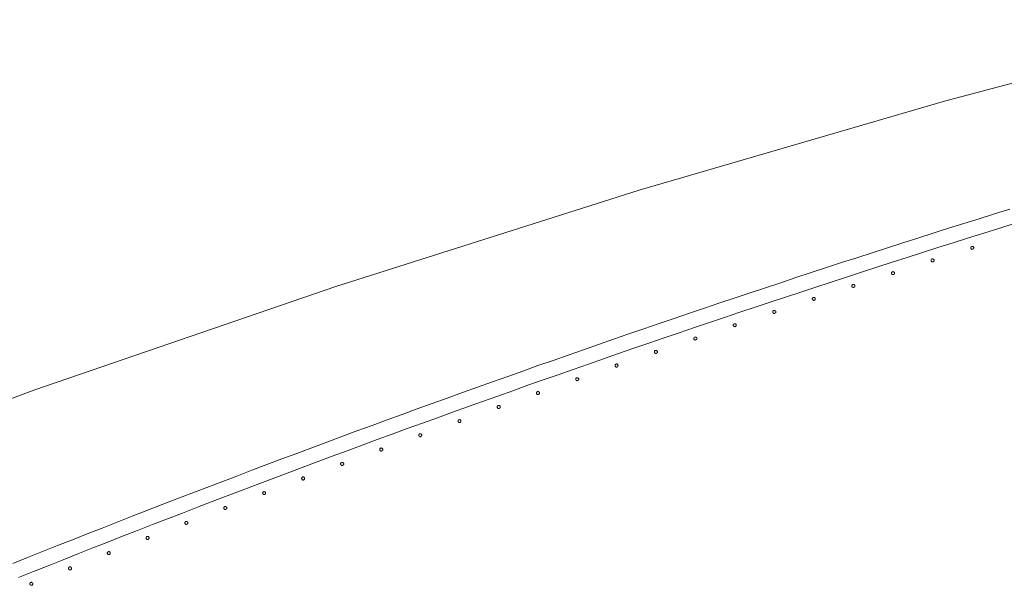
# Model space of a CAD drawing. Header units: millimetres. Extents: x -2624 to 101766, y -16 to 109490.
# Tile 122 of 151: x 68444 to 69743, y 90698 to 91445. Entities that reach past the tile are written whole.
import ezdxf

# ---------------------------------------------------------------- set-up
doc = ezdxf.new("R2010")
doc.units = ezdxf.units.MM
doc.header["$MEASUREMENT"] = 0
doc.layers.add('L1', color=7, linetype='Continuous')
doc.layers.add('VRD _ Clôture.VRD', color=7, linetype='Continuous')

# ---------------------------------------------------------------- blocks, each defined once
blk = doc.blocks.new('Élément de coupe_166')
at = {"layer": 'L1', "color": 7, "linetype": 'Continuous', "lineweight": 15}
for p, q in [((69663.9, 91337.2), (70069.6, 91444.8)), ((69260.9, 91219.9), (69663.9, 91337.2)), ((68860.9, 91092.9), (69260.9, 91219.9)), ((68464, 90956.4), (68860.9, 91092.9)), ((68070.5, 90810.5), (68464, 90956.4))]:
    blk.add_line(p, q, dxfattribs=at)
blk = doc.blocks.new('Élément de coupe_171')
at = {"layer": 'VRD _ Clôture.VRD', "color": 7, "linetype": 'Continuous', "lineweight": 15}
for p, q in [((69729.5, 91188.5), (69749.7, 91194.8)), ((69689.2, 91175.8), (69709.4, 91182.2)), ((69709.4, 91182.2), (69729.5, 91188.5)), ((69648.9, 91163.1), (69669, 91169.5)), ((69669, 91169.5), (69689.2, 91175.8)), ((69715.4, 91163.1), (69735.5, 91169.4)), ((69735.5, 91169.4), (69755.7, 91175.7)), ((69608.6, 91150.2), (69628.7, 91156.7)), ((69628.7, 91156.7), (69648.9, 91163.1)), ((69675.1, 91150.4), (69695.2, 91156.8)), ((69695.2, 91156.8), (69715.4, 91163.1)), ((69568.3, 91137.2), (69588.4, 91143.7)), ((69588.4, 91143.7), (69608.6, 91150.2)), ((69614.7, 91131.2), (69634.8, 91137.6)), ((69634.8, 91137.6), (69654.9, 91144)), ((69654.9, 91144), (69675.1, 91150.4)), ((69528.1, 91124.2), (69548.2, 91130.7)), ((69548.2, 91130.7), (69568.3, 91137.2)), ((69574.5, 91118.2), (69594.6, 91124.7)), ((69594.6, 91124.7), (69614.7, 91131.2)), ((69487.9, 91111), (69508, 91117.6)), ((69508, 91117.6), (69528.1, 91124.2)), ((69534.3, 91105.2), (69554.4, 91111.7)), ((69554.4, 91111.7), (69574.5, 91118.2)), ((69447.7, 91097.8), (69467.8, 91104.4)), ((69467.8, 91104.4), (69487.9, 91111)), ((69494.1, 91092), (69514.2, 91098.6)), ((69514.2, 91098.6), (69534.3, 91105.2)), ((69407.6, 91084.4), (69427.6, 91091.1)), ((69427.6, 91091.1), (69447.7, 91097.8)), ((69474.1, 91085.4), (69494.1, 91092)), ((69367.5, 91071), (69387.5, 91077.7)), ((69387.5, 91077.7), (69407.6, 91084.4)), ((69433.9, 91072.1), (69454, 91078.8)), ((69454, 91078.8), (69474.1, 91085.4)), ((69327.4, 91057.4), (69347.4, 91064.2)), ((69347.4, 91064.2), (69367.5, 91071)), ((69393.9, 91058.8), (69413.9, 91065.5)), ((69413.9, 91065.5), (69433.9, 91072.1)), ((69287.4, 91043.8), (69307.4, 91050.6)), ((69307.4, 91050.6), (69327.4, 91057.4)), ((69353.8, 91045.3), (69373.8, 91052)), ((69373.8, 91052), (69393.9, 91058.8)), ((69247.3, 91030.1), (69267.3, 91036.9)), ((69267.3, 91036.9), (69287.4, 91043.8)), ((69313.8, 91031.7), (69333.8, 91038.5)), ((69333.8, 91038.5), (69353.8, 91045.3)), ((69207.4, 91016.2), (69227.4, 91023.2)), ((69227.4, 91023.2), (69247.3, 91030.1)), ((69273.8, 91018), (69293.8, 91024.9)), ((69293.8, 91024.9), (69313.8, 91031.7)), ((69167.4, 91002.3), (69187.4, 91009.3)), ((69187.4, 91009.3), (69207.4, 91016.2)), ((69233.9, 91004.3), (69253.9, 91011.2)), ((69253.9, 91011.2), (69273.8, 91018)), ((69127.5, 90988.3), (69147.5, 90995.3)), ((69147.5, 90995.3), (69167.4, 91002.3)), ((69194, 90990.4), (69213.9, 90997.3)), ((69213.9, 90997.3), (69233.9, 91004.3)), ((69107.6, 90981.2), (69127.5, 90988.3)), ((69154.1, 90976.4), (69174, 90983.4)), ((69174, 90983.4), (69194, 90990.4)), ((69067.7, 90967.1), (69087.7, 90974.2)), ((69087.7, 90974.2), (69107.6, 90981.2)), ((69114.3, 90962.4), (69134.2, 90969.4)), ((69134.2, 90969.4), (69154.1, 90976.4)), ((69027.9, 90952.8), (69047.8, 90959.9)), ((69047.8, 90959.9), (69067.7, 90967.1)), ((69094.4, 90955.3), (69114.3, 90962.4)), ((68988.1, 90938.4), (69008, 90945.6)), ((69008, 90945.6), (69027.9, 90952.8)), ((69054.6, 90941.1), (69074.5, 90948.2)), ((69074.5, 90948.2), (69094.4, 90955.3)), ((68948.4, 90924), (68968.3, 90931.2)), ((68968.3, 90931.2), (68988.1, 90938.4)), ((69014.8, 90926.8), (69034.7, 90934)), ((69034.7, 90934), (69054.6, 90941.1)), ((68928.5, 90916.7), (68948.4, 90924)), ((68975.1, 90912.4), (68994.9, 90919.6)), ((68994.9, 90919.6), (69014.8, 90926.8)), ((68888.8, 90902.1), (68908.7, 90909.4)), ((68908.7, 90909.4), (68928.5, 90916.7)), ((68935.4, 90897.9), (68955.2, 90905.2)), ((68955.2, 90905.2), (68975.1, 90912.4)), ((68849.2, 90887.4), (68869, 90894.8)), ((68869, 90894.8), (68888.8, 90902.1)), ((68915.6, 90890.7), (68935.4, 90897.9)), ((68809.5, 90872.6), (68829.3, 90880)), ((68829.3, 90880), (68849.2, 90887.4)), ((68875.9, 90876), (68895.8, 90883.3)), ((68895.8, 90883.3), (68915.6, 90890.7)), ((68769.9, 90857.7), (68789.7, 90865.2)), ((68789.7, 90865.2), (68809.5, 90872.6)), ((68836.3, 90861.3), (68856.1, 90868.7)), ((68856.1, 90868.7), (68875.9, 90876)), ((68750.2, 90850.2), (68769.9, 90857.7)), ((68796.8, 90846.5), (68816.6, 90853.9)), ((68816.6, 90853.9), (68836.3, 90861.3)), ((68710.6, 90835.2), (68730.4, 90842.7)), ((68730.4, 90842.7), (68750.2, 90850.2)), ((68757.2, 90831.5), (68777, 90839)), ((68777, 90839), (68796.8, 90846.5)), ((68671.1, 90820.1), (68690.9, 90827.7)), ((68690.9, 90827.7), (68710.6, 90835.2)), ((68737.5, 90824), (68757.2, 90831.5)), ((68651.4, 90812.5), (68671.1, 90820.1)), ((68698, 90809), (68717.8, 90816.5)), ((68717.8, 90816.5), (68737.5, 90824)), ((68611.9, 90797.2), (68631.7, 90804.9)), ((68631.7, 90804.9), (68651.4, 90812.5)), ((68658.6, 90793.8), (68678.3, 90801.4)), ((68678.3, 90801.4), (68698, 90809)), ((68572.5, 90781.8), (68592.2, 90789.5)), ((68592.2, 90789.5), (68611.9, 90797.2)), ((68638.9, 90786.2), (68658.6, 90793.8)), ((68533.2, 90766.4), (68552.8, 90774.1)), ((68552.8, 90774.1), (68572.5, 90781.8)), ((68599.5, 90770.9), (68619.2, 90778.6)), ((68619.2, 90778.6), (68638.9, 90786.2)), ((68513.5, 90758.6), (68533.2, 90766.4)), ((68560.2, 90755.5), (68579.8, 90763.2)), ((68579.8, 90763.2), (68599.5, 90770.9)), ((68474.2, 90743), (68493.8, 90750.8)), ((68493.8, 90750.8), (68513.5, 90758.6)), ((68540.5, 90747.8), (68560.2, 90755.5)), ((68434.9, 90727.3), (68454.5, 90735.2)), ((68454.5, 90735.2), (68474.2, 90743)), ((68501.2, 90732.2), (68520.9, 90740)), ((68520.9, 90740), (68540.5, 90747.8)), ((68462, 90716.6), (68481.6, 90724.4)), ((68481.6, 90724.4), (68501.2, 90732.2)), ((68442.4, 90708.7), (68462, 90716.6))]:
    blk.add_line(p, q, dxfattribs=at)
blk = doc.blocks.new('Élément de coupe_1001')
at = {"layer": 'VRD _ Clôture.VRD', "color": 7, "linetype": 'Continuous', "lineweight": 15}
for p, q in [((68457.5, 90701.1), (68457.4, 90700.8)), ((68457.4, 90700.8), (68457.4, 90700.4)), ((68457.4, 90700.4), (68457.4, 90700.1)), ((68457.4, 90700.1), (68457.5, 90699.7)), ((68457.6, 90701.4), (68457.5, 90701.1)), ((68457.5, 90699.7), (68457.7, 90699.4)), ((68457.8, 90701.7), (68457.6, 90701.4)), ((68457.7, 90699.4), (68457.9, 90699.1)), ((68458.3, 90702.2), (68458, 90702)), ((68458.1, 90698.9), (68458.4, 90698.7)), ((68458.6, 90702.3), (68458.3, 90702.2)), ((68458.4, 90698.7), (68458.7, 90698.6)), ((68459, 90702.4), (68458.6, 90702.3)), ((68458.7, 90698.6), (68459.1, 90698.5)), ((68459.3, 90702.5), (68459, 90702.4)), ((68459.1, 90698.5), (68459.4, 90698.5)), ((68459.6, 90702.5), (68459.3, 90702.5)), ((68459.4, 90698.5), (68459.8, 90698.5)), ((68460, 90702.4), (68459.6, 90702.5)), ((68459.8, 90698.5), (68460.1, 90698.6)), ((68460.3, 90702.2), (68460, 90702.4)), ((68460.1, 90698.6), (68460.4, 90698.8)), ((68460.6, 90702.1), (68460.3, 90702.2)), ((68460.4, 90698.8), (68460.7, 90699)), ((68461.1, 90701.5), (68460.9, 90701.8)), ((68460.9, 90699.2), (68461.1, 90699.5)), ((68461.2, 90701.2), (68461.1, 90701.5)), ((68461.1, 90699.5), (68461.3, 90699.9)), ((68461.3, 90700.9), (68461.2, 90701.2)), ((68461.4, 90700.5), (68461.3, 90700.9)), ((68461.3, 90700.2), (68461.4, 90700.5)), ((68461.3, 90699.9), (68461.3, 90700.2))]:
    blk.add_line(p, q, dxfattribs=at)
blk = doc.blocks.new('Élément de coupe_1002')
at = {"layer": 'VRD _ Clôture.VRD', "color": 7, "linetype": 'Continuous', "lineweight": 15}
for p, q in [((68508.8, 90722.1), (68508.6, 90721.8)), ((68509.3, 90722.5), (68509.1, 90722.3)), ((68509.6, 90722.7), (68509.3, 90722.5)), ((68510, 90722.8), (68509.6, 90722.7)), ((68510.3, 90722.8), (68510, 90722.8)), ((68510.7, 90722.8), (68510.3, 90722.8)), ((68511, 90722.7), (68510.7, 90722.8)), ((68511.3, 90722.6), (68511, 90722.7)), ((68511.6, 90722.4), (68511.3, 90722.6)), ((68512.1, 90721.9), (68511.9, 90722.1)), ((68508.5, 90721.4), (68508.4, 90721.1)), ((68508.4, 90721.1), (68508.4, 90720.8)), ((68508.4, 90720.8), (68508.4, 90720.4)), ((68508.4, 90720.4), (68508.5, 90720.1)), ((68508.6, 90721.8), (68508.5, 90721.4)), ((68508.5, 90720.1), (68508.7, 90719.8)), ((68508.7, 90719.8), (68508.9, 90719.5)), ((68509.1, 90719.2), (68509.4, 90719.1)), ((68509.4, 90719.1), (68509.8, 90718.9)), ((68509.8, 90718.9), (68510.1, 90718.8)), ((68510.1, 90718.8), (68510.4, 90718.8)), ((68510.4, 90718.8), (68510.8, 90718.9)), ((68510.8, 90718.9), (68511.1, 90719)), ((68511.1, 90719), (68511.4, 90719.1)), ((68511.4, 90719.1), (68511.7, 90719.3)), ((68512, 90719.6), (68512.1, 90719.9)), ((68512.2, 90721.5), (68512.1, 90721.9)), ((68512.1, 90719.9), (68512.3, 90720.2)), ((68512.3, 90721.2), (68512.2, 90721.5)), ((68512.4, 90720.9), (68512.3, 90721.2)), ((68512.3, 90720.2), (68512.4, 90720.5)), ((68512.4, 90720.5), (68512.4, 90720.9))]:
    blk.add_line(p, q, dxfattribs=at)
blk = doc.blocks.new('Élément de coupe_1003')
at = {"layer": 'VRD _ Clôture.VRD', "color": 7, "linetype": 'Continuous', "lineweight": 15}
for p, q in [((68559.6, 90741.6), (68559.5, 90741.3)), ((68559.5, 90741.3), (68559.5, 90740.9)), ((68559.5, 90740.9), (68559.5, 90740.6)), ((68559.5, 90740.6), (68559.6, 90740.3)), ((68559.7, 90741.9), (68559.6, 90741.6)), ((68559.6, 90740.3), (68559.8, 90739.9)), ((68559.9, 90742.2), (68559.7, 90741.9)), ((68559.8, 90739.9), (68560, 90739.7)), ((68560.4, 90742.7), (68560.1, 90742.5)), ((68560.2, 90739.4), (68560.5, 90739.2)), ((68560.7, 90742.8), (68560.4, 90742.7)), ((68560.5, 90739.2), (68560.8, 90739.1)), ((68561.1, 90742.9), (68560.7, 90742.8)), ((68560.8, 90739.1), (68561.2, 90739)), ((68561.4, 90743), (68561.1, 90742.9)), ((68561.2, 90739), (68561.5, 90739)), ((68561.8, 90743), (68561.4, 90743)), ((68561.5, 90739), (68561.9, 90739)), ((68562.1, 90742.9), (68561.8, 90743)), ((68561.9, 90739), (68562.2, 90739.1)), ((68562.4, 90742.7), (68562.1, 90742.9)), ((68562.2, 90739.1), (68562.5, 90739.3)), ((68562.7, 90742.5), (68562.4, 90742.7)), ((68562.5, 90739.3), (68562.8, 90739.5)), ((68563.2, 90742), (68563, 90742.3)), ((68563, 90739.7), (68563.2, 90740)), ((68563.3, 90741.7), (68563.2, 90742)), ((68563.2, 90740), (68563.4, 90740.3)), ((68563.4, 90741.4), (68563.3, 90741.7)), ((68563.5, 90741), (68563.4, 90741.4)), ((68563.4, 90740.7), (68563.5, 90741)), ((68563.4, 90740.3), (68563.4, 90740.7))]:
    blk.add_line(p, q, dxfattribs=at)
blk = doc.blocks.new('Élément de coupe_1004')
at = {"layer": 'VRD _ Clôture.VRD', "color": 7, "linetype": 'Continuous', "lineweight": 15}
for p, q in [((68610.7, 90761.6), (68610.6, 90761.3)), ((68610.6, 90761.3), (68610.6, 90760.9)), ((68610.6, 90760.9), (68610.7, 90760.6)), ((68610.9, 90762), (68610.7, 90761.6)), ((68611.1, 90762.2), (68610.9, 90762)), ((68611.6, 90762.7), (68611.3, 90762.5)), ((68611.9, 90762.9), (68611.6, 90762.7)), ((68612.2, 90763), (68611.9, 90762.9)), ((68612.6, 90763), (68612.2, 90763)), ((68612.9, 90763), (68612.6, 90763)), ((68613.3, 90762.9), (68612.9, 90763)), ((68613.6, 90762.7), (68613.3, 90762.9)), ((68613.9, 90762.6), (68613.6, 90762.7)), ((68614.3, 90762), (68614.1, 90762.3)), ((68614.5, 90761.7), (68614.3, 90762)), ((68614.6, 90761.4), (68614.5, 90761.7)), ((68614.6, 90761), (68614.6, 90761.4)), ((68614.6, 90760.7), (68614.6, 90761)), ((68610.7, 90760.6), (68610.8, 90760.3)), ((68610.8, 90760.3), (68610.9, 90760)), ((68610.9, 90760), (68611.1, 90759.7)), ((68611.4, 90759.4), (68611.7, 90759.2)), ((68611.7, 90759.2), (68612, 90759.1)), ((68612, 90759.1), (68612.3, 90759)), ((68612.3, 90759), (68612.7, 90759)), ((68612.7, 90759), (68613, 90759)), ((68613, 90759), (68613.3, 90759.1)), ((68613.3, 90759.1), (68613.7, 90759.3)), ((68613.7, 90759.3), (68613.9, 90759.5)), ((68614.2, 90759.7), (68614.4, 90760)), ((68614.4, 90760), (68614.5, 90760.3)), ((68614.5, 90760.3), (68614.6, 90760.7))]:
    blk.add_line(p, q, dxfattribs=at)
blk = doc.blocks.new('Élément de coupe_1005')
at = {"layer": 'VRD _ Clôture.VRD', "color": 7, "linetype": 'Continuous', "lineweight": 15}
for p, q in [((68661.9, 90781.1), (68661.8, 90780.8)), ((68661.8, 90780.8), (68661.9, 90780.5)), ((68662.1, 90781.8), (68661.9, 90781.5)), ((68661.9, 90781.5), (68661.9, 90781.1)), ((68661.9, 90780.5), (68662, 90780.1)), ((68662, 90780.1), (68662.1, 90779.8)), ((68662.3, 90782.1), (68662.1, 90781.8)), ((68662.1, 90779.8), (68662.3, 90779.5)), ((68662.8, 90782.6), (68662.5, 90782.3)), ((68662.6, 90779.3), (68662.9, 90779.1)), ((68663.1, 90782.7), (68662.8, 90782.6)), ((68662.9, 90779.1), (68663.2, 90778.9)), ((68663.4, 90782.8), (68663.1, 90782.7)), ((68663.2, 90778.9), (68663.5, 90778.9)), ((68663.8, 90782.8), (68663.4, 90782.8)), ((68663.5, 90778.9), (68663.9, 90778.8)), ((68664.1, 90782.8), (68663.8, 90782.8)), ((68663.9, 90778.8), (68664.2, 90778.9)), ((68664.5, 90782.7), (68664.1, 90782.8)), ((68664.2, 90778.9), (68664.6, 90779)), ((68664.8, 90782.6), (68664.5, 90782.7)), ((68664.6, 90779), (68664.9, 90779.1)), ((68665.1, 90782.4), (68664.8, 90782.6)), ((68664.9, 90779.1), (68665.1, 90779.3)), ((68665.5, 90781.9), (68665.3, 90782.2)), ((68665.4, 90779.6), (68665.6, 90779.9)), ((68665.7, 90781.6), (68665.5, 90781.9)), ((68665.6, 90779.9), (68665.7, 90780.2)), ((68665.8, 90781.2), (68665.7, 90781.6)), ((68665.7, 90780.2), (68665.8, 90780.5)), ((68665.8, 90780.9), (68665.8, 90781.2)), ((68665.8, 90780.5), (68665.8, 90780.9))]:
    blk.add_line(p, q, dxfattribs=at)
blk = doc.blocks.new('Élément de coupe_1006')
at = {"layer": 'VRD _ Clôture.VRD', "color": 7, "linetype": 'Continuous', "lineweight": 15}
for p, q in [((68713.2, 90801.2), (68713.1, 90800.8)), ((68713.1, 90800.8), (68713.1, 90800.5)), ((68713.1, 90800.5), (68713.1, 90800.1)), ((68713.1, 90800.1), (68713.2, 90799.8)), ((68713.4, 90801.5), (68713.2, 90801.2)), ((68713.6, 90801.8), (68713.4, 90801.5)), ((68714.1, 90802.2), (68713.8, 90802)), ((68714.4, 90802.4), (68714.1, 90802.2)), ((68714.7, 90802.5), (68714.4, 90802.4)), ((68715.1, 90802.5), (68714.7, 90802.5)), ((68715.4, 90802.5), (68715.1, 90802.5)), ((68715.8, 90802.4), (68715.4, 90802.5)), ((68716.1, 90802.3), (68715.8, 90802.4)), ((68716.4, 90802.1), (68716.1, 90802.3)), ((68716.8, 90801.6), (68716.6, 90801.8)), ((68717, 90801.2), (68716.8, 90801.6)), ((68716.9, 90799.6), (68717, 90799.9)), ((68717.1, 90800.9), (68717, 90801.2)), ((68717, 90799.9), (68717.1, 90800.2)), ((68717.1, 90800.6), (68717.1, 90800.9)), ((68717.1, 90800.2), (68717.1, 90800.6)), ((68713.2, 90799.8), (68713.4, 90799.5)), ((68713.4, 90799.5), (68713.6, 90799.2)), ((68713.8, 90799), (68714.1, 90798.8)), ((68714.1, 90798.8), (68714.5, 90798.6)), ((68714.5, 90798.6), (68714.8, 90798.6)), ((68714.8, 90798.6), (68715.1, 90798.5)), ((68715.1, 90798.5), (68715.5, 90798.6)), ((68715.5, 90798.6), (68715.8, 90798.7)), ((68715.8, 90798.7), (68716.1, 90798.8)), ((68716.1, 90798.8), (68716.4, 90799)), ((68716.7, 90799.3), (68716.9, 90799.6))]:
    blk.add_line(p, q, dxfattribs=at)
blk = doc.blocks.new('Élément de coupe_1007')
at = {"layer": 'VRD _ Clôture.VRD', "color": 7, "linetype": 'Continuous', "lineweight": 15}
for p, q in [((68764.5, 90820.4), (68764.4, 90820)), ((68764.4, 90820), (68764.5, 90819.7)), ((68764.6, 90820.7), (68764.5, 90820.4)), ((68764.5, 90819.7), (68764.6, 90819.3)), ((68764.7, 90821), (68764.6, 90820.7)), ((68764.6, 90819.3), (68764.7, 90819)), ((68764.9, 90821.3), (68764.7, 90821)), ((68764.7, 90819), (68764.9, 90818.7)), ((68765.4, 90821.8), (68765.1, 90821.6)), ((68765.2, 90818.5), (68765.5, 90818.3)), ((68765.7, 90821.9), (68765.4, 90821.8)), ((68765.5, 90818.3), (68765.8, 90818.2)), ((68766.1, 90822), (68765.7, 90821.9)), ((68765.8, 90818.2), (68766.1, 90818.1)), ((68766.4, 90822.1), (68766.1, 90822)), ((68766.1, 90818.1), (68766.5, 90818.1)), ((68766.8, 90822), (68766.4, 90822.1)), ((68766.5, 90818.1), (68766.8, 90818.1)), ((68767.1, 90821.9), (68766.8, 90822)), ((68766.8, 90818.1), (68767.2, 90818.2)), ((68767.4, 90821.8), (68767.1, 90821.9)), ((68767.2, 90818.2), (68767.5, 90818.3)), ((68767.7, 90821.6), (68767.4, 90821.8)), ((68767.5, 90818.3), (68767.7, 90818.5)), ((68768.2, 90821.1), (68768, 90821.4)), ((68768, 90818.8), (68768.2, 90819.1)), ((68768.3, 90820.8), (68768.2, 90821.1)), ((68768.2, 90819.1), (68768.3, 90819.4)), ((68768.4, 90820.4), (68768.3, 90820.8)), ((68768.3, 90819.4), (68768.4, 90819.7)), ((68768.4, 90820.1), (68768.4, 90820.4)), ((68768.4, 90819.7), (68768.4, 90820.1))]:
    blk.add_line(p, q, dxfattribs=at)
blk = doc.blocks.new('Élément de coupe_1008')
at = {"layer": 'VRD _ Clôture.VRD', "color": 7, "linetype": 'Continuous', "lineweight": 15}
for p, q in [((68815.9, 90839.7), (68815.8, 90839.4)), ((68815.8, 90839.4), (68815.9, 90839.1)), ((68816, 90840.1), (68815.9, 90839.7)), ((68815.9, 90839.1), (68816, 90838.7)), ((68816.1, 90840.4), (68816, 90840.1)), ((68816.3, 90840.7), (68816.1, 90840.4)), ((68816.8, 90841.1), (68816.5, 90840.9)), ((68817.1, 90841.3), (68816.8, 90841.1)), ((68817.5, 90841.4), (68817.1, 90841.3)), ((68817.8, 90841.4), (68817.5, 90841.4)), ((68818.2, 90841.4), (68817.8, 90841.4)), ((68818.5, 90841.3), (68818.2, 90841.4)), ((68818.8, 90841.2), (68818.5, 90841.3)), ((68819.1, 90841), (68818.8, 90841.2)), ((68819.6, 90840.4), (68819.4, 90840.7)), ((68819.7, 90840.1), (68819.6, 90840.4)), ((68819.8, 90839.8), (68819.7, 90840.1)), ((68819.7, 90838.8), (68819.8, 90839.1)), ((68819.8, 90839.4), (68819.8, 90839.8)), ((68819.8, 90839.1), (68819.8, 90839.4)), ((68816, 90838.7), (68816.1, 90838.4)), ((68816.1, 90838.4), (68816.3, 90838.1)), ((68816.6, 90837.9), (68816.9, 90837.7)), ((68816.9, 90837.7), (68817.2, 90837.5)), ((68817.2, 90837.5), (68817.5, 90837.4)), ((68817.5, 90837.4), (68817.9, 90837.4)), ((68817.9, 90837.4), (68818.2, 90837.5)), ((68818.2, 90837.5), (68818.5, 90837.5)), ((68818.5, 90837.5), (68818.9, 90837.7)), ((68818.9, 90837.7), (68819.1, 90837.9)), ((68819.4, 90838.1), (68819.6, 90838.4)), ((68819.6, 90838.4), (68819.7, 90838.8))]:
    blk.add_line(p, q, dxfattribs=at)
blk = doc.blocks.new('Élément de coupe_1009')
at = {"layer": 'VRD _ Clôture.VRD', "color": 7, "linetype": 'Continuous', "lineweight": 15}
for p, q in [((68867.4, 90859.3), (68867.3, 90859)), ((68867.3, 90859), (68867.3, 90858.6)), ((68867.3, 90858.6), (68867.3, 90858.3)), ((68867.3, 90858.3), (68867.4, 90857.9)), ((68867.6, 90859.6), (68867.4, 90859.3)), ((68867.4, 90857.9), (68867.6, 90857.6)), ((68867.8, 90859.9), (68867.6, 90859.6)), ((68867.6, 90857.6), (68867.8, 90857.3)), ((68868.3, 90860.3), (68868, 90860.1)), ((68868, 90857.1), (68868.3, 90856.9)), ((68868.6, 90860.5), (68868.3, 90860.3)), ((68868.3, 90856.9), (68868.6, 90856.7)), ((68868.9, 90860.6), (68868.6, 90860.5)), ((68868.6, 90856.7), (68869, 90856.6)), ((68869.3, 90860.6), (68868.9, 90860.6)), ((68869, 90856.6), (68869.3, 90856.6)), ((68869.6, 90860.6), (68869.3, 90860.6)), ((68869.3, 90856.6), (68869.7, 90856.7)), ((68870, 90860.5), (68869.6, 90860.6)), ((68869.7, 90856.7), (68870, 90856.7)), ((68870.3, 90860.4), (68870, 90860.5)), ((68870, 90856.7), (68870.3, 90856.9)), ((68870.6, 90860.2), (68870.3, 90860.4)), ((68870.3, 90856.9), (68870.6, 90857.1)), ((68871, 90859.6), (68870.8, 90859.9)), ((68870.8, 90857.3), (68871, 90857.6)), ((68871.2, 90859.3), (68871, 90859.6)), ((68871, 90857.6), (68871.2, 90857.9)), ((68871.3, 90859), (68871.2, 90859.3)), ((68871.2, 90857.9), (68871.3, 90858.3)), ((68871.3, 90858.6), (68871.3, 90859)), ((68871.3, 90858.3), (68871.3, 90858.6))]:
    blk.add_line(p, q, dxfattribs=at)
blk = doc.blocks.new('Élément de coupe_1010')
at = {"layer": 'VRD _ Clôture.VRD', "color": 7, "linetype": 'Continuous', "lineweight": 15}
for p, q in [((68918.9, 90878.3), (68918.8, 90878)), ((68918.8, 90878), (68918.8, 90877.7)), ((68919.1, 90878.7), (68918.9, 90878.3)), ((68919.3, 90878.9), (68919.1, 90878.7)), ((68919.8, 90879.4), (68919.5, 90879.2)), ((68920.1, 90879.5), (68919.8, 90879.4)), ((68920.5, 90879.6), (68920.1, 90879.5)), ((68920.8, 90879.7), (68920.5, 90879.6)), ((68921.2, 90879.6), (68920.8, 90879.7)), ((68921.5, 90879.5), (68921.2, 90879.6)), ((68921.8, 90879.4), (68921.5, 90879.5)), ((68922.1, 90879.2), (68921.8, 90879.4)), ((68922.5, 90878.7), (68922.3, 90879)), ((68922.7, 90878.4), (68922.5, 90878.7)), ((68922.8, 90878), (68922.7, 90878.4)), ((68922.8, 90877.7), (68922.8, 90878)), ((68918.8, 90877.7), (68918.9, 90877.3)), ((68918.9, 90877.3), (68918.9, 90877)), ((68918.9, 90877), (68919.1, 90876.7)), ((68919.1, 90876.7), (68919.3, 90876.4)), ((68919.5, 90876.1), (68919.8, 90875.9)), ((68919.8, 90875.9), (68920.1, 90875.8)), ((68920.1, 90875.8), (68920.5, 90875.7)), ((68920.5, 90875.7), (68920.8, 90875.7)), ((68920.8, 90875.7), (68921.2, 90875.7)), ((68921.2, 90875.7), (68921.5, 90875.8)), ((68921.5, 90875.8), (68921.8, 90875.9)), ((68921.8, 90875.9), (68922.1, 90876.1)), ((68922.4, 90876.4), (68922.6, 90876.7)), ((68922.6, 90876.7), (68922.7, 90877)), ((68922.7, 90877), (68922.8, 90877.3)), ((68922.8, 90877.3), (68922.8, 90877.7))]:
    blk.add_line(p, q, dxfattribs=at)
blk = doc.blocks.new('Élément de coupe_1011')
at = {"layer": 'VRD _ Clôture.VRD', "color": 7, "linetype": 'Continuous', "lineweight": 15}
for p, q in [((68970.5, 90897.2), (68970.4, 90896.9)), ((68970.4, 90896.9), (68970.4, 90896.5)), ((68970.4, 90896.5), (68970.4, 90896.2)), ((68970.4, 90896.2), (68970.5, 90895.9)), ((68970.7, 90897.5), (68970.5, 90897.2)), ((68970.5, 90895.9), (68970.7, 90895.5)), ((68970.9, 90897.8), (68970.7, 90897.5)), ((68970.7, 90895.5), (68970.9, 90895.3)), ((68971.4, 90898.3), (68971.1, 90898.1)), ((68971.1, 90895), (68971.4, 90894.8)), ((68971.7, 90898.4), (68971.4, 90898.3)), ((68971.4, 90894.8), (68971.7, 90894.7)), ((68972, 90898.5), (68971.7, 90898.4)), ((68971.7, 90894.7), (68972, 90894.6)), ((68972.4, 90898.5), (68972, 90898.5)), ((68972, 90894.6), (68972.4, 90894.5)), ((68972.7, 90898.5), (68972.4, 90898.5)), ((68972.4, 90894.5), (68972.7, 90894.6)), ((68973.1, 90898.4), (68972.7, 90898.5)), ((68972.7, 90894.6), (68973.1, 90894.7)), ((68973.4, 90898.3), (68973.1, 90898.4)), ((68973.1, 90894.7), (68973.4, 90894.8)), ((68973.7, 90898.1), (68973.4, 90898.3)), ((68973.4, 90894.8), (68973.7, 90895)), ((68974.1, 90897.5), (68973.9, 90897.8)), ((68973.9, 90895.3), (68974.1, 90895.5)), ((68974.3, 90897.2), (68974.1, 90897.5)), ((68974.1, 90895.5), (68974.3, 90895.9)), ((68974.4, 90896.9), (68974.3, 90897.2)), ((68974.3, 90895.9), (68974.4, 90896.2)), ((68974.4, 90896.5), (68974.4, 90896.9)), ((68974.4, 90896.2), (68974.4, 90896.5))]:
    blk.add_line(p, q, dxfattribs=at)
blk = doc.blocks.new('Élément de coupe_1012')
at = {"layer": 'VRD _ Clôture.VRD', "color": 7, "linetype": 'Continuous', "lineweight": 15}
for p, q in [((69023, 90917), (69022.8, 90916.8)), ((69023.4, 90917.1), (69023, 90917)), ((69023.7, 90917.2), (69023.4, 90917.1)), ((69024, 90917.3), (69023.7, 90917.2)), ((69024.4, 90917.2), (69024, 90917.3)), ((69024.7, 90917.1), (69024.4, 90917.2)), ((69025, 90917), (69024.7, 90917.1)), ((69025.3, 90916.8), (69025, 90917)), ((69022.1, 90915.6), (69022, 90915.3)), ((69022, 90915.3), (69022.1, 90914.9)), ((69022.2, 90915.9), (69022.1, 90915.6)), ((69022.1, 90914.9), (69022.2, 90914.6)), ((69022.3, 90916.3), (69022.2, 90915.9)), ((69022.2, 90914.6), (69022.3, 90914.3)), ((69022.5, 90916.5), (69022.3, 90916.3)), ((69022.3, 90914.3), (69022.5, 90914)), ((69022.7, 90913.7), (69023, 90913.5)), ((69023, 90913.5), (69023.3, 90913.4)), ((69023.3, 90913.4), (69023.7, 90913.3)), ((69023.7, 90913.3), (69024, 90913.3)), ((69024, 90913.3), (69024.4, 90913.3)), ((69024.4, 90913.3), (69024.7, 90913.4)), ((69024.7, 90913.4), (69025, 90913.5)), ((69025, 90913.5), (69025.3, 90913.7)), ((69025.8, 90916.3), (69025.6, 90916.5)), ((69025.6, 90914), (69025.8, 90914.3)), ((69025.9, 90915.9), (69025.8, 90916.3)), ((69025.8, 90914.3), (69025.9, 90914.6)), ((69026, 90915.6), (69025.9, 90915.9)), ((69025.9, 90914.6), (69026, 90914.9)), ((69026, 90915.3), (69026, 90915.6)), ((69026, 90914.9), (69026, 90915.3))]:
    blk.add_line(p, q, dxfattribs=at)
blk = doc.blocks.new('Élément de coupe_1013')
at = {"layer": 'VRD _ Clôture.VRD', "color": 7, "linetype": 'Continuous', "lineweight": 15}
for p, q in [((69073.8, 90934.2), (69073.7, 90933.8)), ((69073.7, 90933.8), (69073.8, 90933.5)), ((69073.9, 90934.5), (69073.8, 90934.2)), ((69073.8, 90933.5), (69073.8, 90933.1)), ((69073.8, 90933.1), (69074, 90932.8)), ((69074, 90934.8), (69073.9, 90934.5)), ((69074.2, 90935.1), (69074, 90934.8)), ((69074, 90932.8), (69074.2, 90932.5)), ((69074.4, 90932.3), (69074.7, 90932.1)), ((69074.7, 90935.6), (69074.5, 90935.4)), ((69075.1, 90935.7), (69074.7, 90935.6)), ((69074.7, 90932.1), (69075, 90931.9)), ((69075, 90931.9), (69075.4, 90931.8)), ((69075.4, 90935.8), (69075.1, 90935.7)), ((69075.7, 90935.8), (69075.4, 90935.8)), ((69075.4, 90931.8), (69075.7, 90931.8)), ((69076.1, 90935.8), (69075.7, 90935.8)), ((69075.7, 90931.8), (69076.1, 90931.8)), ((69076.4, 90935.7), (69076.1, 90935.8)), ((69076.1, 90931.8), (69076.4, 90931.9)), ((69076.7, 90935.5), (69076.4, 90935.7)), ((69076.4, 90931.9), (69076.7, 90932.1)), ((69077, 90935.3), (69076.7, 90935.5)), ((69076.7, 90932.1), (69077, 90932.3)), ((69077.5, 90934.8), (69077.3, 90935.1)), ((69077.3, 90932.5), (69077.5, 90932.8)), ((69077.6, 90934.5), (69077.5, 90934.8)), ((69077.5, 90932.8), (69077.6, 90933.1)), ((69077.7, 90934.1), (69077.6, 90934.5)), ((69077.6, 90933.1), (69077.7, 90933.5)), ((69077.7, 90933.8), (69077.7, 90934.1)), ((69077.7, 90933.5), (69077.7, 90933.8))]:
    blk.add_line(p, q, dxfattribs=at)
blk = doc.blocks.new('Élément de coupe_1014')
at = {"layer": 'VRD _ Clôture.VRD', "color": 7, "linetype": 'Continuous', "lineweight": 15}
for p, q in [((69125.6, 90952.9), (69125.5, 90952.6)), ((69125.5, 90952.6), (69125.5, 90952.2)), ((69125.5, 90952.2), (69125.5, 90951.9)), ((69125.5, 90951.9), (69125.6, 90951.5)), ((69125.8, 90953.2), (69125.6, 90952.9)), ((69125.6, 90951.5), (69125.7, 90951.2)), ((69125.7, 90951.2), (69125.9, 90950.9)), ((69126, 90953.5), (69125.8, 90953.2)), ((69126.5, 90953.9), (69126.2, 90953.7)), ((69126.2, 90950.7), (69126.5, 90950.5)), ((69126.8, 90954.1), (69126.5, 90953.9)), ((69126.5, 90950.5), (69126.8, 90950.3)), ((69127.2, 90954.2), (69126.8, 90954.1)), ((69126.8, 90950.3), (69127.1, 90950.2)), ((69127.1, 90950.2), (69127.5, 90950.2)), ((69127.5, 90954.2), (69127.2, 90954.2)), ((69127.8, 90954.2), (69127.5, 90954.2)), ((69127.5, 90950.2), (69127.8, 90950.2)), ((69128.2, 90954.1), (69127.8, 90954.2)), ((69127.8, 90950.2), (69128.1, 90950.3)), ((69128.1, 90950.3), (69128.5, 90950.5)), ((69128.5, 90953.9), (69128.2, 90954.1)), ((69128.8, 90953.7), (69128.5, 90953.9)), ((69128.5, 90950.5), (69128.8, 90950.7)), ((69129.2, 90953.2), (69129, 90953.5)), ((69129, 90950.9), (69129.2, 90951.2)), ((69129.4, 90952.9), (69129.2, 90953.2)), ((69129.2, 90951.2), (69129.4, 90951.5)), ((69129.5, 90952.5), (69129.4, 90952.9)), ((69129.4, 90951.8), (69129.5, 90952.2)), ((69129.4, 90951.5), (69129.4, 90951.8)), ((69129.5, 90952.2), (69129.5, 90952.5))]:
    blk.add_line(p, q, dxfattribs=at)
blk = doc.blocks.new('Élément de coupe_1015')
at = {"layer": 'VRD _ Clôture.VRD', "color": 7, "linetype": 'Continuous', "lineweight": 15}
for p, q in [((69177.4, 90971.1), (69177.3, 90970.8)), ((69177.3, 90970.8), (69177.3, 90970.5)), ((69177.3, 90970.5), (69177.3, 90970.1)), ((69177.3, 90970.1), (69177.4, 90969.8)), ((69177.6, 90971.5), (69177.4, 90971.1)), ((69177.4, 90969.8), (69177.5, 90969.5)), ((69177.5, 90969.5), (69177.7, 90969.2)), ((69177.8, 90971.7), (69177.6, 90971.5)), ((69178.3, 90972.2), (69178, 90972)), ((69178, 90968.9), (69178.3, 90968.7)), ((69178.6, 90972.3), (69178.3, 90972.2)), ((69178.3, 90968.7), (69178.6, 90968.6)), ((69179, 90972.4), (69178.6, 90972.3)), ((69179.3, 90972.4), (69179, 90972.4)), ((69179.7, 90972.4), (69179.3, 90972.4)), ((69180, 90972.3), (69179.7, 90972.4)), ((69180.3, 90972.2), (69180, 90972.3)), ((69180, 90968.5), (69180.3, 90968.7)), ((69180.6, 90972), (69180.3, 90972.2)), ((69180.3, 90968.7), (69180.6, 90968.9)), ((69181, 90971.4), (69180.8, 90971.7)), ((69180.8, 90969.1), (69181, 90969.4)), ((69181.2, 90971.1), (69181, 90971.4)), ((69181, 90969.4), (69181.2, 90969.7)), ((69181.3, 90970.8), (69181.2, 90971.1)), ((69181.2, 90969.7), (69181.3, 90970.1)), ((69181.3, 90970.4), (69181.3, 90970.8)), ((69181.3, 90970.1), (69181.3, 90970.4)), ((69178.6, 90968.6), (69178.9, 90968.5)), ((69178.9, 90968.5), (69179.3, 90968.4)), ((69179.3, 90968.4), (69179.6, 90968.5)), ((69179.6, 90968.5), (69180, 90968.5))]:
    blk.add_line(p, q, dxfattribs=at)
blk = doc.blocks.new('Élément de coupe_1016')
at = {"layer": 'VRD _ Clôture.VRD', "color": 7, "linetype": 'Continuous', "lineweight": 15}
for p, q in [((69229.3, 90989.2), (69229.2, 90988.9)), ((69229.2, 90988.9), (69229.2, 90988.5)), ((69229.2, 90988.5), (69229.2, 90988.2)), ((69229.2, 90988.2), (69229.3, 90987.8)), ((69229.4, 90989.5), (69229.3, 90989.2)), ((69229.3, 90987.8), (69229.4, 90987.5)), ((69229.7, 90989.8), (69229.4, 90989.5)), ((69229.4, 90987.5), (69229.6, 90987.2)), ((69230.2, 90990.2), (69229.9, 90990.1)), ((69229.9, 90987), (69230.1, 90986.8)), ((69230.1, 90986.8), (69230.4, 90986.6)), ((69230.5, 90990.4), (69230.2, 90990.2)), ((69230.4, 90986.6), (69230.8, 90986.5)), ((69230.8, 90990.5), (69230.5, 90990.4)), ((69231.2, 90990.5), (69230.8, 90990.5)), ((69230.8, 90986.5), (69231.1, 90986.5)), ((69231.1, 90986.5), (69231.5, 90986.5)), ((69231.5, 90990.5), (69231.2, 90990.5)), ((69231.9, 90990.4), (69231.5, 90990.5)), ((69231.5, 90986.5), (69231.8, 90986.6)), ((69231.8, 90986.6), (69232.1, 90986.8)), ((69232.2, 90990.2), (69231.9, 90990.4)), ((69232.1, 90986.8), (69232.4, 90986.9)), ((69232.5, 90990), (69232.2, 90990.2)), ((69232.9, 90989.5), (69232.7, 90989.8)), ((69232.7, 90987.2), (69232.9, 90987.5)), ((69233.1, 90989.2), (69232.9, 90989.5)), ((69232.9, 90987.5), (69233, 90987.8)), ((69233, 90987.8), (69233.1, 90988.1)), ((69233.1, 90988.8), (69233.1, 90989.2)), ((69233.2, 90988.5), (69233.1, 90988.8)), ((69233.1, 90988.1), (69233.2, 90988.5))]:
    blk.add_line(p, q, dxfattribs=at)
blk = doc.blocks.new('Élément de coupe_1017')
at = {"layer": 'VRD _ Clôture.VRD', "color": 7, "linetype": 'Continuous', "lineweight": 15}
for p, q in [((69281.6, 91007.7), (69281.4, 91007.4)), ((69282.1, 91008.2), (69281.8, 91008)), ((69282.4, 91008.3), (69282.1, 91008.2)), ((69282.8, 91008.4), (69282.4, 91008.3)), ((69283.1, 91008.4), (69282.8, 91008.4)), ((69283.5, 91008.4), (69283.1, 91008.4)), ((69283.8, 91008.3), (69283.5, 91008.4)), ((69284.1, 91008.1), (69283.8, 91008.3)), ((69284.4, 91007.9), (69284.1, 91008.1)), ((69284.8, 91007.4), (69284.6, 91007.7)), ((69281.2, 91007.1), (69281.1, 91006.8)), ((69281.1, 91006.8), (69281.1, 91006.4)), ((69281.1, 91006.4), (69281.1, 91006.1)), ((69281.1, 91006.1), (69281.2, 91005.8)), ((69281.4, 91007.4), (69281.2, 91007.1)), ((69281.2, 91005.8), (69281.3, 91005.4)), ((69281.3, 91005.4), (69281.5, 91005.1)), ((69281.8, 91004.9), (69282.1, 91004.7)), ((69282.1, 91004.7), (69282.4, 91004.5)), ((69282.4, 91004.5), (69282.7, 91004.4)), ((69282.7, 91004.4), (69283, 91004.4)), ((69283, 91004.4), (69283.4, 91004.4)), ((69283.4, 91004.4), (69283.7, 91004.5)), ((69283.7, 91004.5), (69284.1, 91004.7)), ((69284.1, 91004.7), (69284.3, 91004.8)), ((69284.6, 91005.1), (69284.8, 91005.4)), ((69285, 91007.1), (69284.8, 91007.4)), ((69284.8, 91005.4), (69285, 91005.7)), ((69285.1, 91006.7), (69285, 91007.1)), ((69285, 91006), (69285.1, 91006.4)), ((69285, 91005.7), (69285, 91006)), ((69285.1, 91006.4), (69285.1, 91006.7))]:
    blk.add_line(p, q, dxfattribs=at)
blk = doc.blocks.new('Élément de coupe_1018')
at = {"layer": 'VRD _ Clôture.VRD', "color": 7, "linetype": 'Continuous', "lineweight": 15}
for p, q in [((69333.2, 91024.9), (69333.1, 91024.5)), ((69333.1, 91024.5), (69333.1, 91024.2)), ((69333.1, 91024.2), (69333.1, 91023.8)), ((69333.1, 91023.8), (69333.2, 91023.5)), ((69333.4, 91025.2), (69333.2, 91024.9)), ((69333.2, 91023.5), (69333.3, 91023.2)), ((69333.3, 91023.2), (69333.5, 91022.9)), ((69333.6, 91025.5), (69333.4, 91025.2)), ((69333.7, 91022.6), (69334, 91022.4)), ((69334.1, 91025.9), (69333.8, 91025.7)), ((69334, 91022.4), (69334.3, 91022.3)), ((69334.4, 91026), (69334.1, 91025.9)), ((69334.3, 91022.3), (69334.7, 91022.2)), ((69334.8, 91026.1), (69334.4, 91026)), ((69334.7, 91022.2), (69335, 91022.1)), ((69335.1, 91026.1), (69334.8, 91026.1)), ((69335, 91022.1), (69335.4, 91022.2)), ((69335.5, 91026.1), (69335.1, 91026.1)), ((69335.4, 91022.2), (69335.7, 91022.3)), ((69335.8, 91026), (69335.5, 91026.1)), ((69335.7, 91022.3), (69336, 91022.4)), ((69336.1, 91025.9), (69335.8, 91026)), ((69336, 91022.4), (69336.3, 91022.6)), ((69336.4, 91025.6), (69336.1, 91025.9)), ((69336.8, 91025.1), (69336.6, 91025.4)), ((69336.6, 91022.8), (69336.8, 91023.1)), ((69337, 91024.8), (69336.8, 91025.1)), ((69336.8, 91023.1), (69336.9, 91023.4)), ((69336.9, 91023.4), (69337, 91023.8)), ((69337, 91024.4), (69337, 91024.8)), ((69337.1, 91024.1), (69337, 91024.4)), ((69337, 91023.8), (69337.1, 91024.1))]:
    blk.add_line(p, q, dxfattribs=at)
blk = doc.blocks.new('Élément de coupe_1019')
at = {"layer": 'VRD _ Clôture.VRD', "color": 7, "linetype": 'Continuous', "lineweight": 15}
for p, q in [((69385.2, 91042.5), (69385.1, 91042.1)), ((69385.1, 91042.1), (69385.1, 91041.8)), ((69385.1, 91041.8), (69385.1, 91041.4)), ((69385.1, 91041.4), (69385.2, 91041.1)), ((69385.4, 91042.8), (69385.2, 91042.5)), ((69385.2, 91041.1), (69385.3, 91040.8)), ((69385.3, 91040.8), (69385.5, 91040.5)), ((69385.6, 91043), (69385.4, 91042.8)), ((69385.8, 91040.2), (69386.1, 91040)), ((69386.1, 91043.5), (69385.9, 91043.3)), ((69386.5, 91043.6), (69386.1, 91043.5)), ((69386.1, 91040), (69386.4, 91039.9)), ((69386.4, 91039.9), (69386.7, 91039.8)), ((69386.8, 91043.7), (69386.5, 91043.6)), ((69386.7, 91039.8), (69387.1, 91039.7)), ((69387.2, 91043.7), (69386.8, 91043.7)), ((69387.1, 91039.7), (69387.4, 91039.7)), ((69387.5, 91043.7), (69387.2, 91043.7)), ((69387.4, 91039.7), (69387.7, 91039.8)), ((69387.8, 91043.6), (69387.5, 91043.7)), ((69387.7, 91039.8), (69388.1, 91040)), ((69388.1, 91043.4), (69387.8, 91043.6)), ((69388.4, 91043.2), (69388.1, 91043.4)), ((69388.1, 91040), (69388.4, 91040.2)), ((69388.6, 91040.4), (69388.8, 91040.7)), ((69388.9, 91042.7), (69388.7, 91043)), ((69388.8, 91040.7), (69389, 91041)), ((69389, 91042.4), (69388.9, 91042.7)), ((69389.1, 91042), (69389, 91042.4)), ((69389, 91041), (69389.1, 91041.3)), ((69389.1, 91041.7), (69389.1, 91042)), ((69389.1, 91041.3), (69389.1, 91041.7))]:
    blk.add_line(p, q, dxfattribs=at)
blk = doc.blocks.new('Élément de coupe_1020')
at = {"layer": 'VRD _ Clôture.VRD', "color": 7, "linetype": 'Continuous', "lineweight": 15}
for p, q in [((69437.3, 91059.9), (69437.2, 91059.5)), ((69437.5, 91060.2), (69437.3, 91059.9)), ((69437.7, 91060.5), (69437.5, 91060.2)), ((69438.2, 91060.9), (69438, 91060.7)), ((69438.6, 91061), (69438.2, 91060.9)), ((69438.9, 91061.1), (69438.6, 91061)), ((69439.3, 91061.1), (69438.9, 91061.1)), ((69439.6, 91061.1), (69439.3, 91061.1)), ((69439.9, 91061), (69439.6, 91061.1)), ((69440.2, 91060.8), (69439.9, 91061)), ((69440.5, 91060.6), (69440.2, 91060.8)), ((69441, 91060.1), (69440.8, 91060.4)), ((69441.1, 91059.8), (69441, 91060.1)), ((69441.2, 91059.4), (69441.1, 91059.8)), ((69437.2, 91059.5), (69437.2, 91059.2)), ((69437.2, 91059.2), (69437.2, 91058.8)), ((69437.2, 91058.8), (69437.3, 91058.5)), ((69437.3, 91058.5), (69437.4, 91058.2)), ((69437.4, 91058.2), (69437.6, 91057.9)), ((69437.9, 91057.6), (69438.1, 91057.4)), ((69438.1, 91057.4), (69438.5, 91057.3)), ((69438.5, 91057.3), (69438.8, 91057.2)), ((69438.8, 91057.2), (69439.1, 91057.1)), ((69439.1, 91057.1), (69439.5, 91057.2)), ((69439.5, 91057.2), (69439.8, 91057.2)), ((69439.8, 91057.2), (69440.1, 91057.4)), ((69440.1, 91057.4), (69440.4, 91057.6)), ((69440.7, 91057.8), (69440.9, 91058.1)), ((69440.9, 91058.1), (69441.1, 91058.4)), ((69441.1, 91058.4), (69441.2, 91058.7)), ((69441.2, 91059.1), (69441.2, 91059.4)), ((69441.2, 91058.7), (69441.2, 91059.1))]:
    blk.add_line(p, q, dxfattribs=at)
blk = doc.blocks.new('Élément de coupe_1021')
at = {"layer": 'VRD _ Clôture.VRD', "color": 7, "linetype": 'Continuous', "lineweight": 15}
for p, q in [((69489.4, 91076.8), (69489.3, 91076.4)), ((69489.3, 91076.4), (69489.4, 91076.1)), ((69489.5, 91077.1), (69489.4, 91076.8)), ((69489.4, 91076.1), (69489.4, 91075.8)), ((69489.4, 91075.8), (69489.6, 91075.4)), ((69489.6, 91077.4), (69489.5, 91077.1)), ((69489.8, 91077.7), (69489.6, 91077.4)), ((69489.6, 91075.4), (69489.8, 91075.1)), ((69490, 91074.9), (69490.3, 91074.7)), ((69490.4, 91078.1), (69490.1, 91078)), ((69490.3, 91074.7), (69490.6, 91074.5)), ((69490.7, 91078.3), (69490.4, 91078.1)), ((69490.6, 91074.5), (69490.9, 91074.4)), ((69491.1, 91078.4), (69490.7, 91078.3)), ((69490.9, 91074.4), (69491.3, 91074.4)), ((69491.4, 91078.4), (69491.1, 91078.4)), ((69491.3, 91074.4), (69491.6, 91074.4)), ((69491.7, 91078.3), (69491.4, 91078.4)), ((69491.6, 91074.4), (69492, 91074.5)), ((69492.1, 91078.2), (69491.7, 91078.3)), ((69492, 91074.5), (69492.3, 91074.6)), ((69492.4, 91078.1), (69492.1, 91078.2)), ((69492.3, 91074.6), (69492.6, 91074.8)), ((69492.7, 91077.9), (69492.4, 91078.1)), ((69492.8, 91075.1), (69493, 91075.3)), ((69493.1, 91077.3), (69492.9, 91077.6)), ((69493, 91075.3), (69493.2, 91075.6)), ((69493.2, 91077), (69493.1, 91077.3)), ((69493.3, 91076.7), (69493.2, 91077)), ((69493.2, 91075.6), (69493.3, 91076)), ((69493.3, 91076.3), (69493.3, 91076.7)), ((69493.3, 91076), (69493.3, 91076.3))]:
    blk.add_line(p, q, dxfattribs=at)
blk = doc.blocks.new('Élément de coupe_1022')
at = {"layer": 'VRD _ Clôture.VRD', "color": 7, "linetype": 'Continuous', "lineweight": 15}
for p, q in [((69541.6, 91093.9), (69541.5, 91093.5)), ((69541.5, 91093.5), (69541.6, 91093.2)), ((69541.7, 91094.2), (69541.6, 91093.9)), ((69541.6, 91093.2), (69541.6, 91092.8)), ((69541.6, 91092.8), (69541.8, 91092.5)), ((69541.8, 91094.5), (69541.7, 91094.2)), ((69542.1, 91094.8), (69541.8, 91094.5)), ((69541.8, 91092.5), (69542, 91092.2)), ((69542.2, 91092), (69542.5, 91091.8)), ((69542.6, 91095.2), (69542.3, 91095)), ((69542.5, 91091.8), (69542.8, 91091.6)), ((69542.9, 91095.4), (69542.6, 91095.2)), ((69542.8, 91091.6), (69543.1, 91091.5)), ((69543.3, 91095.4), (69542.9, 91095.4)), ((69543.1, 91091.5), (69543.5, 91091.5)), ((69543.6, 91095.5), (69543.3, 91095.4)), ((69543.5, 91091.5), (69543.8, 91091.5)), ((69544, 91095.4), (69543.6, 91095.5)), ((69543.8, 91091.5), (69544.2, 91091.6)), ((69544.3, 91095.3), (69544, 91095.4)), ((69544.2, 91091.6), (69544.5, 91091.7)), ((69544.6, 91095.2), (69544.3, 91095.3)), ((69544.5, 91091.7), (69544.8, 91091.9)), ((69544.9, 91095), (69544.6, 91095.2)), ((69545, 91092.1), (69545.2, 91092.4)), ((69545.3, 91094.4), (69545.1, 91094.7)), ((69545.2, 91092.4), (69545.4, 91092.7)), ((69545.4, 91094.1), (69545.3, 91094.4)), ((69545.5, 91093.7), (69545.4, 91094.1)), ((69545.4, 91092.7), (69545.5, 91093.1)), ((69545.5, 91093.4), (69545.5, 91093.7)), ((69545.5, 91093.1), (69545.5, 91093.4))]:
    blk.add_line(p, q, dxfattribs=at)
blk = doc.blocks.new('Élément de coupe_1023')
at = {"layer": 'VRD _ Clôture.VRD', "color": 7, "linetype": 'Continuous', "lineweight": 15}
for p, q in [((69594.3, 91111.7), (69594.1, 91111.5)), ((69594.9, 91112.2), (69594.6, 91112)), ((69595.2, 91112.3), (69594.9, 91112.2)), ((69595.5, 91112.4), (69595.2, 91112.3)), ((69595.9, 91112.4), (69595.5, 91112.4)), ((69596.2, 91112.3), (69595.9, 91112.4)), ((69596.5, 91112.2), (69596.2, 91112.3)), ((69596.9, 91112.1), (69596.5, 91112.2)), ((69597.1, 91111.9), (69596.9, 91112.1)), ((69597.6, 91111.3), (69597.4, 91111.6)), ((69593.9, 91111.1), (69593.8, 91110.8)), ((69593.8, 91110.8), (69593.8, 91110.5)), ((69593.8, 91110.5), (69593.8, 91110.1)), ((69593.8, 91110.1), (69593.9, 91109.8)), ((69594.1, 91111.5), (69593.9, 91111.1)), ((69593.9, 91109.8), (69594, 91109.5)), ((69594, 91109.5), (69594.2, 91109.2)), ((69594.5, 91108.9), (69594.7, 91108.7)), ((69594.7, 91108.7), (69595, 91108.5)), ((69595, 91108.5), (69595.4, 91108.4)), ((69595.4, 91108.4), (69595.7, 91108.4)), ((69595.7, 91108.4), (69596.1, 91108.4)), ((69596.1, 91108.4), (69596.4, 91108.5)), ((69596.4, 91108.5), (69596.7, 91108.6)), ((69596.7, 91108.6), (69597, 91108.8)), ((69597.3, 91109), (69597.5, 91109.3)), ((69597.5, 91109.3), (69597.6, 91109.6)), ((69597.7, 91111), (69597.6, 91111.3)), ((69597.6, 91109.6), (69597.7, 91110)), ((69597.8, 91110.7), (69597.7, 91111)), ((69597.7, 91110), (69597.8, 91110.3)), ((69597.8, 91110.3), (69597.8, 91110.7))]:
    blk.add_line(p, q, dxfattribs=at)
blk = doc.blocks.new('Élément de coupe_1024')
at = {"layer": 'VRD _ Clôture.VRD', "color": 7, "linetype": 'Continuous', "lineweight": 15}
for p, q in [((69646.2, 91127.9), (69646.1, 91127.6)), ((69646.1, 91127.6), (69646.1, 91127.2)), ((69646.1, 91127.2), (69646.1, 91126.9)), ((69646.1, 91126.9), (69646.2, 91126.5)), ((69646.4, 91128.2), (69646.2, 91127.9)), ((69646.2, 91126.5), (69646.3, 91126.2)), ((69646.3, 91126.2), (69646.5, 91125.9)), ((69646.6, 91128.5), (69646.4, 91128.2)), ((69646.8, 91125.7), (69647, 91125.5)), ((69647.2, 91128.9), (69646.9, 91128.7)), ((69647, 91125.5), (69647.3, 91125.3)), ((69647.5, 91129.1), (69647.2, 91128.9)), ((69647.3, 91125.3), (69647.7, 91125.2)), ((69647.8, 91129.1), (69647.5, 91129.1)), ((69647.7, 91125.2), (69648, 91125.1)), ((69648.2, 91129.1), (69647.8, 91129.1)), ((69648, 91125.1), (69648.4, 91125.2)), ((69648.5, 91129.1), (69648.2, 91129.1)), ((69648.4, 91125.2), (69648.7, 91125.2)), ((69648.9, 91129), (69648.5, 91129.1)), ((69648.7, 91125.2), (69649, 91125.4)), ((69649.2, 91128.8), (69648.9, 91129)), ((69649, 91125.4), (69649.3, 91125.6)), ((69649.4, 91128.6), (69649.2, 91128.8)), ((69649.6, 91125.8), (69649.8, 91126.1)), ((69649.9, 91128.1), (69649.7, 91128.4)), ((69649.8, 91126.1), (69649.9, 91126.4)), ((69650, 91127.8), (69649.9, 91128.1)), ((69649.9, 91126.4), (69650.1, 91126.7)), ((69650.1, 91127.4), (69650, 91127.8)), ((69650.1, 91127.1), (69650.1, 91127.4)), ((69650.1, 91126.7), (69650.1, 91127.1))]:
    blk.add_line(p, q, dxfattribs=at)
blk = doc.blocks.new('Élément de coupe_1025')
at = {"layer": 'VRD _ Clôture.VRD', "color": 7, "linetype": 'Continuous', "lineweight": 15}
for p, q in [((69698.6, 91144.5), (69698.5, 91144.2)), ((69698.5, 91144.2), (69698.5, 91143.8)), ((69698.5, 91143.8), (69698.5, 91143.5)), ((69698.5, 91143.5), (69698.6, 91143.1)), ((69698.8, 91144.8), (69698.6, 91144.5)), ((69698.6, 91143.1), (69698.7, 91142.8)), ((69698.7, 91142.8), (69698.9, 91142.5)), ((69699, 91145.1), (69698.8, 91144.8)), ((69699.1, 91142.3), (69699.4, 91142.1)), ((69699.5, 91145.5), (69699.2, 91145.3)), ((69699.4, 91142.1), (69699.7, 91141.9)), ((69699.9, 91145.6), (69699.5, 91145.5)), ((69699.7, 91141.9), (69700, 91141.8)), ((69700.2, 91145.7), (69699.9, 91145.6)), ((69700, 91141.8), (69700.4, 91141.7)), ((69700.5, 91145.7), (69700.2, 91145.7)), ((69700.4, 91141.7), (69700.7, 91141.8)), ((69700.9, 91145.7), (69700.5, 91145.7)), ((69700.7, 91141.8), (69701.1, 91141.8)), ((69701.2, 91145.6), (69700.9, 91145.7)), ((69701.1, 91141.8), (69701.4, 91142)), ((69701.5, 91145.4), (69701.2, 91145.6)), ((69701.4, 91142), (69701.7, 91142.2)), ((69701.8, 91145.2), (69701.5, 91145.4)), ((69701.9, 91142.4), (69702.1, 91142.7)), ((69702.2, 91144.7), (69702, 91145)), ((69702.1, 91142.7), (69702.3, 91143)), ((69702.4, 91144.3), (69702.2, 91144.7)), ((69702.3, 91143), (69702.4, 91143.3)), ((69702.4, 91144), (69702.4, 91144.3)), ((69702.5, 91143.7), (69702.4, 91144)), ((69702.4, 91143.3), (69702.5, 91143.7))]:
    blk.add_line(p, q, dxfattribs=at)

msp = doc.modelspace()

# ---------------------------------------------------------------- block references
at = {"layer": 'L1', "lineweight": 0}
msp.add_blockref('Élément de coupe_166', (0, 0), dxfattribs=at)
at = {"layer": 'VRD _ Clôture.VRD', "lineweight": 0}
for name in ['Élément de coupe_171', 'Élément de coupe_1025', 'Élément de coupe_1024', 'Élément de coupe_1023', 'Élément de coupe_1022', 'Élément de coupe_1021', 'Élément de coupe_1020', 'Élément de coupe_1019', 'Élément de coupe_1018', 'Élément de coupe_1017', 'Élément de coupe_1016', 'Élément de coupe_1015', 'Élément de coupe_1014', 'Élément de coupe_1013', 'Élément de coupe_1012', 'Élément de coupe_1011', 'Élément de coupe_1010', 'Élément de coupe_1009', 'Élément de coupe_1008', 'Élément de coupe_1007', 'Élément de coupe_1006', 'Élément de coupe_1005', 'Élément de coupe_1004', 'Élément de coupe_1003', 'Élément de coupe_1002', 'Élément de coupe_1001']:
    msp.add_blockref(name, (0, 0), dxfattribs=at)

doc.saveas('drawing.dxf')
